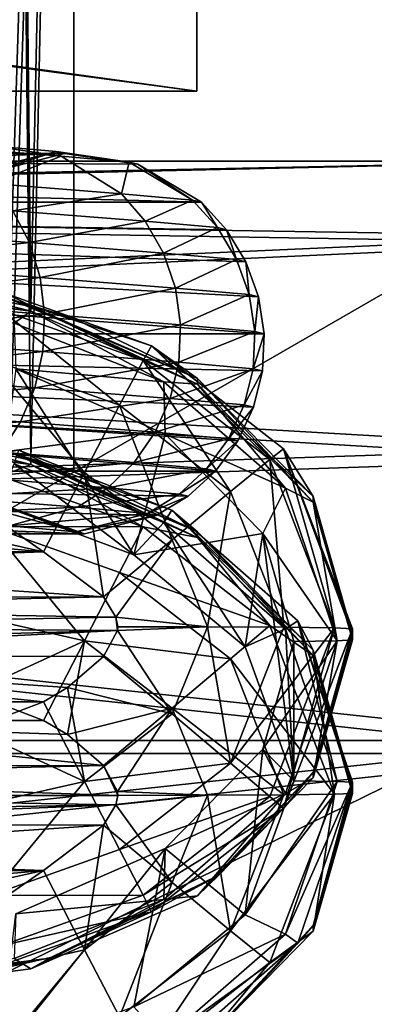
# Model space of a CAD drawing. Header units: metres. Extents: x -1004 to 0, y -808 to 0.
# Tile 30 of 124: x -755 to -742, y -156 to -123. Entities that reach past the tile are written whole.
import ezdxf

# ---------------------------------------------------------------- set-up
doc = ezdxf.new("R2010")
doc.units = ezdxf.units.M

msp = doc.modelspace()

# ---------------------------------------------------------------- linework, layer by layer
at = {"layer": 'top0123413'}
for points in [[(-787.024658, -763.271118, 90), (-994.037292, -10, 90), (-533.424561, -638.481384, 90)], [(-994.037292, -10, 90), (-526.238708, -632.856445, 90), (-533.424561, -638.481384, 90)], [(-10, -10, 90), (-502.018646, -625.846375, 90), (-994.037292, -10, 90)], [(-502.018646, -625.846375, 90), (-510.034576, -626.560547, 90), (-994.037292, -10, 90)], [(-994.037292, -10, 90), (-510.034576, -626.560547, 90), (-518.256042, -628.853394, 90)], [(-518.256042, -628.853394, 90), (-526.238708, -632.856445, 90), (-994.037292, -10, 90)], [(-742.780518, -72.276802, 118.761467), (-792.152649, -69.16246, 118.815826), (-933.835571, -166.467499, 117.117363)], [(-693.123474, -74.838211, 118.716751), (-742.780518, -72.276802, 118.761467), (-936.402649, -207.471207, 116.401634)], [(-936.402649, -207.471207, 116.401634), (-742.780518, -72.276802, 118.761467), (-933.835571, -166.467499, 117.117363)], [(-938.29071, -245.358398, 115.740311), (-646.118347, -76.727219, 118.683784), (-693.123474, -74.838211, 118.716751)], [(-938.29071, -245.358398, 115.740311), (-693.123474, -74.838211, 118.716751), (-936.402649, -207.471207, 116.401634)], [(-597.805054, -78.120209, 118.65947), (-646.118347, -76.727219, 118.683784), (-938.29071, -245.358398, 115.740311)], [(-939.738831, -283.879303, 115.067932), (-940.71405, -322.342346, 114.396553), (-597.805054, -78.120209, 118.65947)], [(-940.71405, -322.342346, 114.396553), (-513.875122, -606.131226, 109.443001), (-597.805054, -78.120209, 118.65947)], [(-939.738831, -283.879303, 115.067932), (-597.805054, -78.120209, 118.65947), (-938.29071, -245.358398, 115.740311)]]:
    msp.add_3dface(points, dxfattribs=at)
at = {"layer": 'top0123414'}
for points in [[(-502.018646, -55.05748, 2077.158447), (-932.125671, -108.299606, 2112.649414), (-918.452148, -133.331024, 2129.335449)], [(-918.452148, -133.331024, 2129.335449), (-901.793396, -155.042709, 2143.80835), (-502.018646, -55.05748, 2077.158447)], [(-901.793396, -155.042709, 2143.80835), (-820.791748, -194.333847, 2169.999756), (-502.018646, -55.05748, 2077.158447)], [(-502.018646, -55.05748, 2077.158447), (-820.791748, -194.333847, 2169.999756), (-502.018646, -194.333847, 2169.999756)], [(-914.9198, -137.676178, 2128.745361), (-928.7276, -113.098167, 2112.361572), (-502.018646, -57.672649, 2075.415039)], [(-502.018646, -57.672649, 2075.415039), (-898.363892, -158.604187, 2142.695801), (-914.9198, -137.676178, 2128.745361)], [(-820.791748, -195.279739, 2167.143799), (-898.363892, -158.604187, 2142.695801), (-502.018646, -57.672649, 2075.415039)], [(-502.018646, -195.279739, 2167.143799), (-820.791748, -195.279739, 2167.143799), (-502.018646, -57.672649, 2075.415039)]]:
    msp.add_3dface(points, dxfattribs=at)
at = {"layer": 'top0123415'}
for points in [[(-810.945251, -127.391197, 1483.102051), (-753.041565, -127.391197, 655.040771), (-815.424622, -129.533417, 1482.788818)], [(-753.041565, -127.391197, 655.040771), (-755.493774, -128.015701, 654.869263), (-815.424622, -129.533417, 1482.788818)], [(-806.266846, -129.051712, 1483.429199), (-748.363159, -129.051712, 655.36792), (-810.945251, -127.391197, 1483.102051)], [(-748.363159, -129.051712, 655.36792), (-750.537598, -127.754997, 655.21582), (-810.945251, -127.391197, 1483.102051)], [(-810.945251, -127.391197, 1483.102051), (-750.537598, -127.754997, 655.21582), (-753.041565, -127.391197, 655.040771)], [(-753.157043, -127.479332, 634.554749), (-757.422729, -127.144714, 625.004944), (-755.536865, -127.128593, 635.358459)], [(-755.5401, -128.415558, 623.876404), (-757.422729, -127.144714, 625.004944), (-753.157043, -127.479332, 634.554749)], [(-753.322083, -127.324905, 645.076172), (-755.536865, -127.128593, 635.358459), (-755.761047, -127.952553, 645.376953)], [(-753.322083, -127.324905, 645.076172), (-755.761047, -127.952553, 645.376953), (-755.493774, -128.015701, 654.869263)], [(-753.157043, -127.479332, 634.554749), (-755.536865, -127.128593, 635.358459), (-753.322083, -127.324905, 645.076172)], [(-753.041565, -127.391197, 655.040771), (-753.322083, -127.324905, 645.076172), (-755.493774, -128.015701, 654.869263)], [(-750.832092, -127.68541, 644.755676), (-753.322083, -127.324905, 645.076172), (-753.041565, -127.391197, 655.040771)], [(-750.832092, -127.68541, 644.755676), (-753.157043, -127.479332, 634.554749), (-753.322083, -127.324905, 645.076172)], [(-750.537598, -127.754997, 655.21582), (-750.832092, -127.68541, 644.755676), (-753.041565, -127.391197, 655.040771)], [(-751.093628, -128.764359, 633.831055), (-755.5401, -128.415558, 623.876404), (-753.157043, -127.479332, 634.554749)], [(-751.093628, -128.764359, 633.831055), (-753.157043, -127.479332, 634.554749), (-750.832092, -127.68541, 644.755676)], [(-748.670166, -128.979172, 644.464355), (-751.093628, -128.764359, 633.831055), (-750.832092, -127.68541, 644.755676)], [(-748.670166, -128.979172, 644.464355), (-750.832092, -127.68541, 644.755676), (-750.537598, -127.754997, 655.21582)], [(-748.363159, -129.051712, 655.36792), (-748.670166, -128.979172, 644.464355), (-750.537598, -127.754997, 655.21582)], [(-754.802124, -129.34639, 623.415283), (-755.5401, -128.415558, 623.876404), (-751.093628, -128.764359, 633.831055)], [(-804.130249, -133.541153, 1483.578613), (-746.226563, -133.541153, 655.517334), (-806.266846, -129.051712, 1483.429199)], [(-746.226563, -133.541153, 655.517334), (-746.417114, -132.282272, 655.503967), (-806.266846, -129.051712, 1483.429199)], [(-806.266846, -129.051712, 1483.429199), (-746.417114, -132.282272, 655.503967), (-746.849304, -131.083893, 655.473755)], [(-746.849304, -131.083893, 655.473755), (-747.506409, -129.993057, 655.427795), (-806.266846, -129.051712, 1483.429199)], [(-747.506409, -129.993057, 655.427795), (-748.363159, -129.051712, 655.36792), (-806.266846, -129.051712, 1483.429199)], [(-750.282043, -129.700958, 633.534546), (-754.802124, -129.34639, 623.415283), (-751.093628, -128.764359, 633.831055)], [(-750.282043, -129.700958, 633.534546), (-751.093628, -128.764359, 633.831055), (-748.670166, -128.979172, 644.464355)], [(-747.81842, -129.919327, 644.343872), (-750.282043, -129.700958, 633.534546), (-748.670166, -128.979172, 644.464355)], [(-747.81842, -129.919327, 644.343872), (-748.670166, -128.979172, 644.464355), (-748.363159, -129.051712, 655.36792)], [(-747.506409, -129.993057, 655.427795), (-747.81842, -129.919327, 644.343872), (-748.363159, -129.051712, 655.36792)], [(-754.239319, -130.428864, 623.047424), (-760.725281, -129.945511, 613.890198), (-754.802124, -129.34639, 623.415283)], [(-754.239319, -130.428864, 623.047424), (-754.802124, -129.34639, 623.415283), (-750.282043, -129.700958, 633.534546)], [(-749.660828, -130.788025, 633.297546), (-754.239319, -130.428864, 623.047424), (-750.282043, -129.700958, 633.534546)], [(-749.660828, -130.788025, 633.297546), (-750.282043, -129.700958, 633.534546), (-747.81842, -129.919327, 644.343872)], [(-760.41748, -131.133682, 613.547668), (-760.725281, -129.945511, 613.890198), (-754.239319, -130.428864, 623.047424)], [(-747.165405, -131.009201, 644.246521), (-749.660828, -130.788025, 633.297546), (-747.81842, -129.919327, 644.343872)], [(-747.165405, -131.009201, 644.246521), (-747.81842, -129.919327, 644.343872), (-747.506409, -129.993057, 655.427795)], [(-746.849304, -131.083893, 655.473755), (-747.165405, -131.009201, 644.246521), (-747.506409, -129.993057, 655.427795)], [(-753.873352, -131.621368, 622.786987), (-760.41748, -131.133682, 613.547668), (-754.239319, -130.428864, 623.047424)], [(-753.873352, -131.621368, 622.786987), (-754.239319, -130.428864, 623.047424), (-749.660828, -130.788025, 633.297546)], [(-749.253845, -131.983749, 633.128967), (-753.873352, -131.621368, 622.786987), (-749.660828, -130.788025, 633.297546)], [(-749.253845, -131.983749, 633.128967), (-749.660828, -130.788025, 633.297546), (-747.165405, -131.009201, 644.246521)], [(-746.736023, -132.206924, 644.176086), (-749.253845, -131.983749, 633.128967), (-747.165405, -131.009201, 644.246521)], [(-746.736023, -132.206924, 644.176086), (-747.165405, -131.009201, 644.246521), (-746.849304, -131.083893, 655.473755)], [(-746.417114, -132.282272, 655.503967), (-746.736023, -132.206924, 644.176086), (-746.849304, -131.083893, 655.473755)], [(-760.293762, -132.387085, 613.360718), (-760.41748, -131.133682, 613.547668), (-753.873352, -131.621368, 622.786987)], [(-753.718384, -132.87709, 622.644104), (-760.293762, -132.387085, 613.360718), (-753.873352, -131.621368, 622.786987)], [(-753.718384, -132.87709, 622.644104), (-753.873352, -131.621368, 622.786987), (-749.253845, -131.983749, 633.128967)], [(-749.076782, -133.241211, 633.035461), (-753.718384, -132.87709, 622.644104), (-749.253845, -131.983749, 633.128967)], [(-749.076782, -133.241211, 633.035461), (-749.253845, -131.983749, 633.128967), (-746.736023, -132.206924, 644.176086)], [(-760.358521, -133.658478, 613.33606), (-760.293762, -132.387085, 613.360718), (-753.718384, -132.87709, 622.644104)], [(-746.546997, -133.465439, 644.135376), (-749.076782, -133.241211, 633.035461), (-746.736023, -132.206924, 644.176086)], [(-746.546997, -133.465439, 644.135376), (-746.736023, -132.206924, 644.176086), (-746.417114, -132.282272, 655.503967)], [(-746.226563, -133.541153, 655.517334), (-746.546997, -133.465439, 644.135376), (-746.417114, -132.282272, 655.503967)], [(-753.779968, -134.148743, 622.624023), (-760.358521, -133.658478, 613.33606), (-753.718384, -132.87709, 622.644104)], [(-753.779968, -134.148743, 622.624023), (-753.718384, -132.87709, 622.644104), (-749.076782, -133.241211, 633.035461)], [(-749.136108, -134.513016, 633.020447), (-753.779968, -134.148743, 622.624023), (-749.076782, -133.241211, 633.035461)], [(-749.136108, -134.513016, 633.020447), (-749.076782, -133.241211, 633.035461), (-746.546997, -133.465439, 644.135376)], [(-805.785645, -138.230362, 1483.462891), (-747.881958, -138.230362, 655.40155), (-804.130249, -133.541153, 1483.578613)], [(-747.881958, -138.230362, 655.40155), (-747.128357, -137.204178, 655.454224), (-804.130249, -133.541153, 1483.578613)], [(-804.130249, -133.541153, 1483.578613), (-747.128357, -137.204178, 655.454224), (-746.588928, -136.050308, 655.491943)], [(-746.588928, -136.050308, 655.491943), (-746.284424, -134.813126, 655.513245), (-804.130249, -133.541153, 1483.578613)], [(-746.284424, -134.813126, 655.513245), (-746.226563, -133.541153, 655.517334), (-804.130249, -133.541153, 1483.578613)], [(-760.609619, -134.900055, 613.474854), (-760.358521, -133.658478, 613.33606), (-753.779968, -134.148743, 622.624023)], [(-746.605042, -134.737366, 644.125732), (-749.136108, -134.513016, 633.020447), (-746.546997, -133.465439, 644.135376)], [(-746.546997, -133.465439, 644.135376), (-746.226563, -133.541153, 655.517334), (-746.605042, -134.737366, 644.125732)], [(-746.226563, -133.541153, 655.517334), (-746.284424, -134.813126, 655.513245), (-746.605042, -134.737366, 644.125732)], [(-754.055969, -135.388443, 622.727539), (-760.609619, -134.900055, 613.474854), (-753.779968, -134.148743, 622.624023)], [(-754.055969, -135.388443, 622.727539), (-753.779968, -134.148743, 622.624023), (-749.136108, -134.513016, 633.020447)], [(-749.429749, -135.751358, 633.084534), (-754.055969, -135.388443, 622.727539), (-749.136108, -134.513016, 633.020447)], [(-749.429749, -135.751358, 633.084534), (-749.136108, -134.513016, 633.020447), (-746.605042, -134.737366, 644.125732)], [(-746.908325, -135.974838, 644.147705), (-749.429749, -135.751358, 633.084534), (-746.605042, -134.737366, 644.125732)], [(-746.605042, -134.737366, 644.125732), (-746.284424, -134.813126, 655.513245), (-746.908325, -135.974838, 644.147705)], [(-761.037292, -136.06308, 613.771912), (-760.609619, -134.900055, 613.474854), (-754.055969, -135.388443, 622.727539)], [(-746.284424, -134.813126, 655.513245), (-746.588928, -136.050308, 655.491943), (-746.908325, -135.974838, 644.147705)], [(-754.53595, -136.547592, 622.950867), (-761.037292, -136.06308, 613.771912), (-754.055969, -135.388443, 622.727539)], [(-754.53595, -136.547592, 622.950867), (-754.055969, -135.388443, 622.727539), (-749.429749, -135.751358, 633.084534)], [(-749.946533, -136.907593, 633.225342), (-754.53595, -136.547592, 622.950867), (-749.429749, -135.751358, 633.084534)], [(-749.946533, -136.907593, 633.225342), (-749.429749, -135.751358, 633.084534), (-746.908325, -135.974838, 644.147705)], [(-761.625244, -137.102875, 614.215698), (-761.037292, -136.06308, 613.771912), (-754.53595, -136.547592, 622.950867)], [(-747.44519, -137.129303, 644.200317), (-749.946533, -136.907593, 633.225342), (-746.908325, -135.974838, 644.147705)], [(-746.908325, -135.974838, 644.147705), (-746.588928, -136.050308, 655.491943), (-747.44519, -137.129303, 644.200317)], [(-746.588928, -136.050308, 655.491943), (-747.128357, -137.204178, 655.454224), (-747.44519, -137.129303, 644.200317)], [(-755.201294, -137.581604, 623.285339), (-761.625244, -137.102875, 614.215698), (-754.53595, -136.547592, 622.950867)], [(-755.201294, -137.581604, 623.285339), (-754.53595, -136.547592, 622.950867), (-749.946533, -136.907593, 633.225342)], [(-750.666626, -137.937317, 633.437439), (-755.201294, -137.581604, 623.285339), (-749.946533, -136.907593, 633.225342)], [(-750.666626, -137.937317, 633.437439), (-749.946533, -136.907593, 633.225342), (-747.44519, -137.129303, 644.200317)], [(-748.195068, -138.156387, 644.281677), (-750.666626, -137.937317, 633.437439), (-747.44519, -137.129303, 644.200317)], [(-747.44519, -137.129303, 644.200317), (-747.128357, -137.204178, 655.454224), (-748.195068, -138.156387, 644.281677)], [(-747.128357, -137.204178, 655.454224), (-747.881958, -138.230362, 655.40155), (-748.195068, -138.156387, 644.281677)], [(-756.026611, -138.450745, 623.71814), (-755.201294, -137.581604, 623.285339), (-750.666626, -137.937317, 633.437439)], [(-751.562256, -138.800949, 633.712646), (-756.026611, -138.450745, 623.71814), (-750.666626, -137.937317, 633.437439)], [(-751.562256, -138.800949, 633.712646), (-750.666626, -137.937317, 633.437439), (-748.195068, -138.156387, 644.281677)], [(-805.785645, -138.230362, 1483.462891), (-810.264709, -140.373291, 1483.149658), (-752.361023, -140.373291, 655.088318)], [(-749.908875, -139.748398, 655.259827), (-748.820862, -139.089447, 655.335876), (-805.785645, -138.230362, 1483.462891)], [(-748.820862, -139.089447, 655.335876), (-747.881958, -138.230362, 655.40155), (-805.785645, -138.230362, 1483.462891)], [(-749.908875, -139.748398, 655.259827), (-805.785645, -138.230362, 1483.462891), (-752.361023, -140.373291, 655.088318)], [(-757.302368, -138.651413, 645.429626), (-759.376465, -138.467575, 636.329285), (-752.650146, -140.304962, 644.81781)], [(-759.376465, -138.467575, 636.329285), (-754.932922, -140.102615, 634.801758), (-752.650146, -140.304962, 644.81781)], [(-756.980042, -139.121628, 624.232605), (-756.026611, -138.450745, 623.71814), (-751.562256, -138.800949, 633.712646)], [(-749.129089, -139.016617, 644.388611), (-751.562256, -138.800949, 633.712646), (-748.195068, -138.156387, 644.281677)], [(-748.195068, -138.156387, 644.281677), (-747.881958, -138.230362, 655.40155), (-749.129089, -139.016617, 644.388611)], [(-747.881958, -138.230362, 655.40155), (-748.820862, -139.089447, 655.335876), (-749.129089, -139.016617, 644.388611)], [(-752.361023, -140.373291, 655.088318), (-812.768677, -140.009872, 1482.974609), (-757.039673, -138.713501, 654.761169)], [(-752.650146, -140.304962, 644.81781), (-752.361023, -140.373291, 655.088318), (-757.302368, -138.651413, 645.429626)], [(-752.361023, -140.373291, 655.088318), (-757.039673, -138.713501, 654.761169), (-757.302368, -138.651413, 645.429626)], [(-752.59906, -139.465286, 634.040466), (-756.980042, -139.121628, 624.232605), (-751.562256, -138.800949, 633.712646)], [(-752.59906, -139.465286, 634.040466), (-751.562256, -138.800949, 633.712646), (-749.129089, -139.016617, 644.388611)], [(-759.121338, -139.774063, 625.42511), (-756.980042, -139.121628, 624.232605), (-752.59906, -139.465286, 634.040466)], [(-750.211304, -139.676941, 644.517029), (-752.59906, -139.465286, 634.040466), (-749.129089, -139.016617, 644.388611)], [(-749.129089, -139.016617, 644.388611), (-748.820862, -139.089447, 655.335876), (-750.211304, -139.676941, 644.517029)], [(-748.820862, -139.089447, 655.335876), (-749.908875, -139.748398, 655.259827), (-750.211304, -139.676941, 644.517029)], [(-754.932922, -140.102615, 634.801758), (-759.121338, -139.774063, 625.42511), (-752.59906, -139.465286, 634.040466)], [(-754.932922, -140.102615, 634.801758), (-752.59906, -139.465286, 634.040466), (-750.211304, -139.676941, 644.517029)], [(-752.650146, -140.304962, 644.81781), (-754.932922, -140.102615, 634.801758), (-750.211304, -139.676941, 644.517029)], [(-750.211304, -139.676941, 644.517029), (-749.908875, -139.748398, 655.259827), (-752.650146, -140.304962, 644.81781)], [(-749.908875, -139.748398, 655.259827), (-752.361023, -140.373291, 655.088318), (-752.650146, -140.304962, 644.81781)], [(-752.361023, -140.373291, 655.088318), (-810.264709, -140.373291, 1483.149658), (-812.768677, -140.009872, 1482.974609)]]:
    msp.add_3dface(points, dxfattribs=at)
at = {"layer": 'top0123416'}
for points in [[(-754.18457, -132.613617, 1328.941162), (-754.912537, -63.855412, 1330.386597), (-756.824951, -132.102066, 1331.17749)], [(-754.911255, -132.349716, 1319.183105), (-754.912537, -63.762852, 1319.780396), (-752.71582, -63.809132, 1325.083496)], [(-752.71582, -63.809132, 1325.083496), (-754.912537, -63.855412, 1330.386597), (-754.18457, -132.613617, 1328.941162)], [(-752.71582, -133.018692, 1324.479492), (-754.911255, -132.349716, 1319.183105), (-752.71582, -63.809132, 1325.083496)], [(-752.71582, -133.018692, 1324.479492), (-752.71582, -63.809132, 1325.083496), (-754.18457, -132.613617, 1328.941162)], [(-754.18457, -137.849548, 1928.918335), (-754.912537, -69.091331, 1930.36377), (-756.824951, -137.337982, 1931.154541)], [(-754.911255, -137.585632, 1919.160278), (-754.912537, -68.998772, 1919.757568), (-752.71582, -69.045052, 1925.060669)], [(-752.71582, -69.045052, 1925.060669), (-754.912537, -69.091331, 1930.36377), (-754.18457, -137.849548, 1928.918335)], [(-752.71582, -138.254608, 1924.456665), (-754.911255, -137.585632, 1919.160278), (-752.71582, -69.045052, 1925.060669)], [(-752.71582, -138.254608, 1924.456665), (-752.71582, -69.045052, 1925.060669), (-754.18457, -137.849548, 1928.918335)], [(-754.184021, -132.76683, 1346.482544), (-756.824951, -132.102066, 1331.17749), (-760.21582, -131.871994, 1331.989868)], [(-760.21582, -131.871994, 1331.989868), (-760.21582, -131.99852, 1346.489258), (-754.184021, -132.76683, 1346.482544)], [(-754.184021, -132.76683, 1346.482544), (-760.21582, -131.99852, 1346.489258), (-754.758606, -133.179123, 1349.307617)], [(-754.18457, -132.613617, 1328.941162), (-756.824951, -132.102066, 1331.17749), (-754.184021, -132.76683, 1346.482544)], [(-750.357056, -134.460754, 1299.411499), (-755.206726, -132.732224, 1299.426636), (-755.046265, -132.173615, 1302.486084)], [(-750.075806, -133.95076, 1302.470581), (-750.357056, -134.460754, 1299.411499), (-755.046265, -132.173615, 1302.486084)], [(-750.075806, -133.95076, 1302.470581), (-755.046265, -132.173615, 1302.486084), (-754.911255, -132.349716, 1319.183105)], [(-748.500305, -135.070953, 1324.46167), (-750.075806, -133.95076, 1302.470581), (-754.911255, -132.349716, 1319.183105)], [(-754.911255, -132.349716, 1319.183105), (-752.71582, -133.018692, 1324.479492), (-748.500305, -135.070953, 1324.46167)], [(-751.157471, -135.979736, 1296.795776), (-755.580688, -134.405792, 1296.809448), (-755.206726, -132.732224, 1299.426636)], [(-750.357056, -134.460754, 1299.411499), (-751.157471, -135.979736, 1296.795776), (-755.206726, -132.732224, 1299.426636)], [(-754.184021, -132.76683, 1346.482544), (-754.758606, -133.179123, 1349.307617), (-749.645874, -135.184052, 1349.290161)], [(-752.71582, -133.018692, 1324.479492), (-754.18457, -132.613617, 1328.941162), (-748.500305, -135.070953, 1324.46167)], [(-754.18457, -132.613617, 1328.941162), (-748.499817, -135.263229, 1346.460815), (-748.500305, -135.070953, 1324.46167)], [(-748.499817, -135.263229, 1346.460815), (-754.18457, -132.613617, 1328.941162), (-754.184021, -132.76683, 1346.482544)], [(-748.499817, -135.263229, 1346.460815), (-754.184021, -132.76683, 1346.482544), (-749.645874, -135.184052, 1349.290161)], [(-749.645874, -135.184052, 1349.290161), (-754.758606, -133.179123, 1349.307617), (-754.696289, -134.746262, 1351.756958)], [(-746.0354, -137.835419, 1299.38208), (-750.357056, -134.460754, 1299.411499), (-750.075806, -133.95076, 1302.470581)], [(-745.568787, -137.475433, 1302.439819), (-746.0354, -137.835419, 1299.38208), (-750.075806, -133.95076, 1302.470581)], [(-745.568787, -137.475433, 1302.439819), (-750.075806, -133.95076, 1302.470581), (-744.549377, -139.104279, 1324.426392)], [(-750.075806, -133.95076, 1302.470581), (-748.500305, -135.070953, 1324.46167), (-744.549377, -139.104279, 1324.426392)], [(-752.356628, -138.274261, 1295.038574), (-760.21582, -136.495377, 1295.054077), (-755.580688, -134.405792, 1296.809448)], [(-751.157471, -135.979736, 1296.795776), (-752.356628, -138.274261, 1295.038574), (-755.580688, -134.405792, 1296.809448)], [(-754.696289, -134.746262, 1351.756958), (-755.299805, -139.356461, 1897.154541), (-750.671204, -141.089813, 1897.139404)], [(-750.671204, -141.089813, 1897.139404), (-749.608643, -136.973862, 1351.737549), (-754.696289, -134.746262, 1351.756958)], [(-749.645874, -135.184052, 1349.290161), (-754.696289, -134.746262, 1351.756958), (-749.608643, -136.973862, 1351.737549)], [(-747.36969, -138.925171, 1296.77002), (-751.157471, -135.979736, 1296.795776), (-750.357056, -134.460754, 1299.411499)], [(-746.0354, -137.835419, 1299.38208), (-747.36969, -138.925171, 1296.77002), (-750.357056, -134.460754, 1299.411499)], [(-744.549377, -139.104279, 1324.426392), (-748.500305, -135.070953, 1324.46167), (-744.549377, -139.296112, 1346.425537)], [(-748.500305, -135.070953, 1324.46167), (-748.499817, -135.263229, 1346.460815), (-744.549377, -139.296112, 1346.425537)], [(-748.499817, -135.263229, 1346.460815), (-749.645874, -135.184052, 1349.290161), (-745.502319, -138.810623, 1349.258423)], [(-745.502319, -138.810623, 1349.258423), (-749.645874, -135.184052, 1349.290161), (-749.608643, -136.973862, 1351.737549)], [(-744.549377, -139.296112, 1346.425537), (-748.499817, -135.263229, 1346.460815), (-745.502319, -138.810623, 1349.258423)], [(-749.368591, -140.57666, 1295.018555), (-752.356628, -138.274261, 1295.038574), (-751.157471, -135.979736, 1296.795776)], [(-747.36969, -138.925171, 1296.77002), (-749.368591, -140.57666, 1295.018555), (-751.157471, -135.979736, 1296.795776)], [(-753.757141, -140.983414, 1294.408936), (-760.21582, -136.495377, 1295.054077), (-752.356628, -138.274261, 1295.038574)], [(-753.757141, -140.983414, 1294.408936), (-760.21582, -139.544434, 1294.421387), (-760.21582, -136.495377, 1295.054077)], [(-754.184021, -138.002747, 1946.459717), (-756.824951, -137.337982, 1931.154541), (-760.21582, -137.10791, 1931.966919)], [(-760.21582, -137.10791, 1931.966919), (-760.21582, -137.234451, 1946.466431), (-754.184021, -138.002747, 1946.459717)], [(-746.270203, -140.361496, 1351.708008), (-749.608643, -136.973862, 1351.737549), (-750.671204, -141.089813, 1897.139404)], [(-745.502319, -138.810623, 1349.258423), (-749.608643, -136.973862, 1351.737549), (-746.270203, -140.361496, 1351.708008)], [(-754.184021, -138.002747, 1946.459717), (-760.21582, -137.234451, 1946.466431), (-755.206726, -138.405411, 1949.510742)], [(-754.18457, -137.849548, 1928.918335), (-756.824951, -137.337982, 1931.154541), (-754.184021, -138.002747, 1946.459717)], [(-743.822021, -143.587448, 1299.331665), (-746.0354, -137.835419, 1299.38208), (-745.568787, -137.475433, 1302.439819)], [(-743.21582, -143.614105, 1302.38623), (-743.822021, -143.587448, 1299.331665), (-745.568787, -137.475433, 1302.439819)], [(-743.21582, -143.614105, 1302.38623), (-745.568787, -137.475433, 1302.439819), (-743.21582, -143.806091, 1324.385376)], [(-745.568787, -137.475433, 1302.439819), (-744.549377, -139.104279, 1324.426392), (-743.21582, -143.806091, 1324.385376)], [(-749.381287, -139.567566, 1902.444336), (-754.600464, -137.513199, 1902.46228), (-754.911255, -137.585632, 1919.160278)], [(-748.500305, -140.30687, 1924.438721), (-749.381287, -139.567566, 1902.444336), (-754.911255, -137.585632, 1919.160278)], [(-754.911255, -137.585632, 1919.160278), (-752.71582, -138.254608, 1924.456665), (-748.500305, -140.30687, 1924.438721)], [(-749.645874, -139.986633, 1899.612061), (-754.758606, -137.98172, 1899.629639), (-754.600464, -137.513199, 1902.46228)], [(-749.381287, -139.567566, 1902.444336), (-749.645874, -139.986633, 1899.612061), (-754.600464, -137.513199, 1902.46228)], [(-750.671204, -141.089813, 1897.139404), (-755.299805, -139.356461, 1897.154541), (-754.758606, -137.98172, 1899.629639)], [(-754.184021, -138.002747, 1946.459717), (-755.206726, -138.405411, 1949.510742), (-750.357056, -140.133942, 1949.495728)], [(-749.645874, -139.986633, 1899.612061), (-750.671204, -141.089813, 1897.139404), (-754.758606, -137.98172, 1899.629639)], [(-752.71582, -138.254608, 1924.456665), (-754.18457, -137.849548, 1928.918335), (-748.500305, -140.30687, 1924.438721)], [(-754.18457, -137.849548, 1928.918335), (-748.499817, -140.499161, 1946.437988), (-748.500305, -140.30687, 1924.438721)], [(-748.499817, -140.499161, 1946.437988), (-754.18457, -137.849548, 1928.918335), (-754.184021, -138.002747, 1946.459717)], [(-748.499817, -140.499161, 1946.437988), (-754.184021, -138.002747, 1946.459717), (-750.357056, -140.133942, 1949.495728)], [(-745.55896, -143.564743, 1296.729614), (-747.36969, -138.925171, 1296.77002), (-746.0354, -137.835419, 1299.38208)], [(-743.822021, -143.587448, 1299.331665), (-745.55896, -143.564743, 1296.729614), (-746.0354, -137.835419, 1299.38208)], [(-750.357056, -140.133942, 1949.495728), (-755.206726, -138.405411, 1949.510742), (-755.580688, -140.124405, 1952.098267)], [(-751.714233, -142.527359, 1294.395386), (-753.757141, -140.983414, 1294.408936), (-752.356628, -138.274261, 1295.038574)], [(-751.714233, -142.527359, 1294.395386), (-752.356628, -138.274261, 1295.038574), (-749.368591, -140.57666, 1295.018555)], [(-743.732544, -144.022751, 1349.213013), (-745.502319, -138.810623, 1349.258423), (-746.270203, -140.361496, 1351.708008)], [(-744.549377, -139.296112, 1346.425537), (-745.502319, -138.810623, 1349.258423), (-743.732544, -144.022751, 1349.213013)], [(-748.161133, -143.549576, 1294.992676), (-749.368591, -140.57666, 1295.018555), (-747.36969, -138.925171, 1296.77002)], [(-745.55896, -143.564743, 1296.729614), (-748.161133, -143.549576, 1294.992676), (-747.36969, -138.925171, 1296.77002)], [(-743.21582, -143.806091, 1324.385376), (-744.549377, -139.104279, 1324.426392), (-743.21582, -143.998062, 1346.384521)], [(-744.549377, -139.104279, 1324.426392), (-744.549377, -139.296112, 1346.425537), (-743.21582, -143.998062, 1346.384521)], [(-743.21582, -143.998062, 1346.384521), (-744.549377, -139.296112, 1346.425537), (-743.732544, -144.022751, 1349.213013)], [(-764.206116, -140.047913, 1294.416992), (-760.21582, -139.544434, 1294.421387), (-753.757141, -140.983414, 1294.408936)], [(-745.502319, -143.61322, 1899.580444), (-749.645874, -139.986633, 1899.612061), (-749.381287, -139.567566, 1902.444336)], [(-745.073486, -143.34938, 1902.411377), (-745.502319, -143.61322, 1899.580444), (-749.381287, -139.567566, 1902.444336)], [(-745.073486, -143.34938, 1902.411377), (-749.381287, -139.567566, 1902.444336), (-744.549377, -144.340195, 1924.403564)], [(-749.381287, -139.567566, 1902.444336), (-748.500305, -140.30687, 1924.438721), (-744.549377, -144.340195, 1924.403564)], [(-753.757141, -140.983414, 1294.408936), (-766.674561, -140.983414, 1294.408936), (-764.206116, -140.047913, 1294.416992)], [(-752.356628, -144.023209, 1953.801392), (-755.580688, -140.124405, 1952.098267), (-760.21582, -142.244308, 1953.816895)], [(-751.157471, -141.698364, 1952.084595), (-755.580688, -140.124405, 1952.098267), (-752.356628, -144.023209, 1953.801392)], [(-750.357056, -140.133942, 1949.495728), (-755.580688, -140.124405, 1952.098267), (-751.157471, -141.698364, 1952.084595)], [(-746.0354, -143.508621, 1949.466309), (-750.357056, -140.133942, 1949.495728), (-751.157471, -141.698364, 1952.084595)], [(-746.87793, -144.228683, 1897.112061), (-750.671204, -141.089813, 1897.139404), (-749.645874, -139.986633, 1899.612061)], [(-748.499817, -140.499161, 1946.437988), (-750.357056, -140.133942, 1949.495728), (-746.0354, -143.508621, 1949.466309)], [(-745.502319, -143.61322, 1899.580444), (-746.87793, -144.228683, 1897.112061), (-749.645874, -139.986633, 1899.612061)], [(-746.87793, -144.228683, 1897.112061), (-746.270203, -140.361496, 1351.708008), (-750.671204, -141.089813, 1897.139404)], [(-744.549377, -144.340195, 1924.403564), (-748.500305, -140.30687, 1924.438721), (-744.549377, -144.532028, 1946.40271)], [(-748.500305, -140.30687, 1924.438721), (-748.499817, -140.499161, 1946.437988), (-744.549377, -144.532028, 1946.40271)], [(-744.549377, -144.532028, 1946.40271), (-748.499817, -140.499161, 1946.437988), (-746.0354, -143.508621, 1949.466309)], [(-746.270203, -140.361496, 1351.708008), (-746.87793, -144.228683, 1897.112061), (-745.21582, -148.803848, 1897.072021)], [(-745.21582, -144.04425, 1351.675903), (-746.270203, -140.361496, 1351.708008), (-745.21582, -148.803848, 1897.072021)], [(-746.270203, -140.361496, 1351.708008), (-745.21582, -144.04425, 1351.675903), (-743.732544, -144.022751, 1349.213013)], [(-751.282776, -143.222778, 1294.389282), (-751.714233, -142.527359, 1294.395386), (-749.368591, -140.57666, 1295.018555)], [(-751.282776, -143.222778, 1294.389282), (-749.368591, -140.57666, 1295.018555), (-748.161133, -143.549576, 1294.992676)], [(-751.714233, -142.527359, 1294.395386), (-767.494202, -141.465607, 1294.404663), (-753.757141, -140.983414, 1294.408936)], [(-767.494202, -141.465607, 1294.404663), (-766.674561, -140.983414, 1294.408936), (-753.757141, -140.983414, 1294.408936)], [(-751.714233, -142.527359, 1294.395386), (-768.72937, -142.541748, 1294.395264), (-767.494202, -141.465607, 1294.404663)], [(-747.36969, -144.643799, 1952.058838), (-751.157471, -141.698364, 1952.084595), (-752.356628, -144.023209, 1953.801392)], [(-746.0354, -143.508621, 1949.466309), (-751.157471, -141.698364, 1952.084595), (-747.36969, -144.643799, 1952.058838)], [(-760.21582, -142.244308, 1953.816895), (-756.225586, -145.807419, 1954.391968), (-752.356628, -144.023209, 1953.801392)], [(-751.282776, -143.222778, 1294.389282), (-769.003723, -142.92688, 1294.391968), (-751.714233, -142.527359, 1294.395386)], [(-769.003723, -142.92688, 1294.391968), (-768.72937, -142.541748, 1294.395264), (-751.714233, -142.527359, 1294.395386)], [(-751.282776, -143.222778, 1294.389282), (-769.21582, -143.544296, 1294.386475), (-769.003723, -142.92688, 1294.391968)], [(-751.228088, -143.674316, 1294.385376), (-769.21582, -143.544296, 1294.386475), (-751.282776, -143.222778, 1294.389282)], [(-751.21582, -143.544296, 1294.386475), (-751.282776, -143.222778, 1294.389282), (-748.161133, -143.549576, 1294.992676)], [(-751.21582, -143.544296, 1294.386475), (-751.228088, -143.674316, 1294.385376), (-751.282776, -143.222778, 1294.389282)], [(-743.822021, -149.260651, 1949.41626), (-746.0354, -143.508621, 1949.466309), (-747.36969, -144.643799, 1952.058838)], [(-744.549377, -144.532028, 1946.40271), (-746.0354, -143.508621, 1949.466309), (-743.822021, -149.260651, 1949.41626)], [(-743.732544, -148.825333, 1899.534912), (-745.502319, -143.61322, 1899.580444), (-745.073486, -143.34938, 1902.411377)], [(-743.21582, -148.850021, 1902.363403), (-743.732544, -148.825333, 1899.534912), (-745.073486, -143.34938, 1902.411377)], [(-743.21582, -148.850021, 1902.363403), (-745.073486, -143.34938, 1902.411377), (-743.21582, -149.042007, 1924.362549)], [(-745.073486, -143.34938, 1902.411377), (-744.549377, -144.340195, 1924.403564), (-743.21582, -149.042007, 1924.362549)], [(-751.228088, -143.674316, 1294.385376), (-769.003723, -144.161697, 1294.381104), (-769.21582, -143.544296, 1294.386475)], [(-768.72937, -144.546829, 1294.377808), (-769.003723, -144.161697, 1294.381104), (-751.228088, -143.674316, 1294.385376)], [(-751.714233, -144.561218, 1294.377686), (-768.72937, -144.546829, 1294.377808), (-751.228088, -143.674316, 1294.385376)], [(-749.368591, -146.522507, 1294.966553), (-751.714233, -144.561218, 1294.377686), (-751.228088, -143.674316, 1294.385376)], [(-751.21582, -143.544296, 1294.386475), (-748.161133, -143.549576, 1294.992676), (-751.228088, -143.674316, 1294.385376)], [(-748.161133, -143.549576, 1294.992676), (-749.368591, -146.522507, 1294.966553), (-751.228088, -143.674316, 1294.385376)], [(-749.368591, -146.522507, 1294.966553), (-748.161133, -143.549576, 1294.992676), (-747.36969, -148.2043, 1296.689087)], [(-748.161133, -143.549576, 1294.992676), (-745.55896, -143.564743, 1296.729614), (-747.36969, -148.2043, 1296.689087)], [(-747.36969, -148.2043, 1296.689087), (-745.55896, -143.564743, 1296.729614), (-743.822021, -143.587448, 1299.331665)], [(-743.822021, -143.587448, 1299.331665), (-746.0354, -149.339478, 1299.281616), (-747.36969, -148.2043, 1296.689087)], [(-745.21582, -148.803848, 1897.072021), (-746.87793, -144.228683, 1897.112061), (-745.502319, -143.61322, 1899.580444)], [(-745.568787, -149.752762, 1302.332642), (-746.0354, -149.339478, 1299.281616), (-743.822021, -143.587448, 1299.331665)], [(-743.21582, -143.614105, 1302.38623), (-745.568787, -149.752762, 1302.332642), (-743.822021, -143.587448, 1299.331665)], [(-744.549622, -148.508041, 1324.34436), (-745.568787, -149.752762, 1302.332642), (-743.21582, -143.614105, 1302.38623)], [(-743.732544, -148.825333, 1899.534912), (-745.21582, -148.803848, 1897.072021), (-745.502319, -143.61322, 1899.580444)], [(-743.21582, -143.806091, 1324.385376), (-744.549622, -148.508041, 1324.34436), (-743.21582, -143.614105, 1302.38623)], [(-744.549377, -148.700027, 1346.343506), (-744.549622, -148.508041, 1324.34436), (-743.21582, -143.806091, 1324.385376)], [(-743.21582, -143.998062, 1346.384521), (-744.549377, -148.700027, 1346.343506), (-743.21582, -143.806091, 1324.385376)], [(-756.225586, -145.807419, 1954.391968), (-753.757141, -146.74292, 1954.383789), (-752.356628, -144.023209, 1953.801392)], [(-752.356628, -144.023209, 1953.801392), (-753.757141, -146.74292, 1954.383789), (-752.9375, -147.225128, 1954.379517)], [(-752.356628, -144.023209, 1953.801392), (-752.9375, -147.225128, 1954.379517), (-749.368591, -146.325592, 1953.781372)], [(-749.368591, -146.325592, 1953.781372), (-747.36969, -144.643799, 1952.058838), (-752.356628, -144.023209, 1953.801392)], [(-745.21582, -144.04425, 1351.675903), (-746.270142, -147.726883, 1351.643677), (-743.732544, -144.022751, 1349.213013)], [(-746.270142, -147.726883, 1351.643677), (-745.502319, -149.234879, 1349.16748), (-743.732544, -144.022751, 1349.213013)], [(-745.21582, -144.04425, 1351.675903), (-745.21582, -148.803848, 1897.072021), (-746.270142, -147.726883, 1351.643677)], [(-743.732544, -144.022751, 1349.213013), (-745.502319, -149.234879, 1349.16748), (-744.549377, -148.700027, 1346.343506)], [(-743.21582, -143.998062, 1346.384521), (-743.732544, -144.022751, 1349.213013), (-744.549377, -148.700027, 1346.343506)], [(-743.21582, -149.042007, 1924.362549), (-744.549377, -144.340195, 1924.403564), (-743.21582, -149.233994, 1946.361694)], [(-744.549377, -144.340195, 1924.403564), (-744.549377, -144.532028, 1946.40271), (-743.21582, -149.233994, 1946.361694)], [(-743.21582, -149.233994, 1946.361694), (-744.549377, -144.532028, 1946.40271), (-743.822021, -149.260651, 1949.41626)], [(-751.714233, -144.561218, 1294.377686), (-752.9375, -145.622971, 1294.368408), (-768.72937, -144.546829, 1294.377808)], [(-752.9375, -145.622971, 1294.368408), (-753.757141, -146.105164, 1294.364136), (-768.72937, -144.546829, 1294.377808)], [(-768.72937, -144.546829, 1294.377808), (-753.757141, -146.105164, 1294.364136), (-766.674561, -146.105164, 1294.364136)], [(-752.9375, -145.622971, 1294.368408), (-751.714233, -144.561218, 1294.377686), (-749.368591, -146.522507, 1294.966553)], [(-745.55896, -149.283356, 1952.018311), (-747.36969, -144.643799, 1952.058838), (-749.368591, -146.325592, 1953.781372)], [(-745.55896, -149.283356, 1952.018311), (-743.822021, -149.260651, 1949.41626), (-747.36969, -144.643799, 1952.058838)], [(-753.757141, -146.74292, 1954.383789), (-756.225586, -145.807419, 1954.391968), (-766.674561, -146.74292, 1954.383789)], [(-752.356628, -148.82489, 1294.946533), (-753.757141, -146.105164, 1294.364136), (-752.9375, -145.622971, 1294.368408)], [(-752.356628, -148.82489, 1294.946533), (-752.9375, -145.622971, 1294.368408), (-749.368591, -146.522507, 1294.966553)], [(-753.757141, -146.105164, 1294.364136), (-756.225586, -147.040665, 1294.355957), (-766.674561, -146.105164, 1294.364136)], [(-756.225586, -147.040665, 1294.355957), (-753.757141, -146.105164, 1294.364136), (-752.356628, -148.82489, 1294.946533)], [(-752.9375, -147.225128, 1954.379517), (-751.714233, -148.286865, 1954.370239), (-749.368591, -146.325592, 1953.781372)], [(-752.356628, -148.82489, 1294.946533), (-749.368591, -146.522507, 1294.966553), (-747.36969, -148.2043, 1296.689087)], [(-749.368591, -146.325592, 1953.781372), (-751.714233, -148.286865, 1954.370239), (-751.228088, -149.173767, 1954.362549)], [(-748.161133, -149.298508, 1953.755249), (-749.368591, -146.325592, 1953.781372), (-751.228088, -149.173767, 1954.362549)], [(-748.161133, -149.298508, 1953.755249), (-745.55896, -149.283356, 1952.018311), (-749.368591, -146.325592, 1953.781372)], [(-766.674561, -146.74292, 1954.383789), (-768.72937, -148.301254, 1954.370117), (-751.714233, -148.286865, 1954.370239)], [(-752.9375, -147.225128, 1954.379517), (-766.674561, -146.74292, 1954.383789), (-751.714233, -148.286865, 1954.370239)], [(-752.9375, -147.225128, 1954.379517), (-753.757141, -146.74292, 1954.383789), (-766.674561, -146.74292, 1954.383789)], [(-760.21582, -150.603775, 1294.93103), (-756.225586, -147.040665, 1294.355957), (-752.356628, -148.82489, 1294.946533)], [(-746.270142, -147.726883, 1351.643677), (-746.87793, -153.378998, 1897.032104), (-749.608643, -151.114685, 1351.614136)], [(-746.270142, -147.726883, 1351.643677), (-749.608643, -151.114685, 1351.614136), (-745.502319, -149.234879, 1349.16748)], [(-745.21582, -148.803848, 1897.072021), (-746.87793, -153.378998, 1897.032104), (-746.270142, -147.726883, 1351.643677)], [(-747.36969, -148.2043, 1296.689087), (-751.157471, -151.149734, 1296.66333), (-752.356628, -148.82489, 1294.946533)], [(-746.0354, -149.339478, 1299.281616), (-751.157471, -151.149734, 1296.66333), (-747.36969, -148.2043, 1296.689087)], [(-751.714233, -148.286865, 1954.370239), (-769.003723, -148.686401, 1954.366821), (-751.21582, -149.303802, 1954.36145)], [(-751.714233, -148.286865, 1954.370239), (-768.72937, -148.301254, 1954.370117), (-769.003723, -148.686401, 1954.366821)], [(-751.228088, -149.173767, 1954.362549), (-751.714233, -148.286865, 1954.370239), (-751.21582, -149.303802, 1954.36145)], [(-744.549377, -148.700027, 1346.343506), (-748.499817, -152.73291, 1346.30835), (-744.549622, -148.508041, 1324.34436)], [(-748.499817, -152.73291, 1346.30835), (-747.774902, -152.027237, 1324.313599), (-744.549622, -148.508041, 1324.34436)], [(-744.549622, -148.508041, 1324.34436), (-747.774902, -152.027237, 1324.313599), (-745.568787, -149.752762, 1302.332642)], [(-751.21582, -149.303802, 1954.36145), (-769.003723, -148.686401, 1954.366821), (-769.21582, -149.303802, 1954.36145)], [(-752.356628, -148.82489, 1294.946533), (-755.580688, -152.723679, 1296.649658), (-760.21582, -150.603775, 1294.93103)], [(-751.157471, -151.149734, 1296.66333), (-755.580688, -152.723679, 1296.649658), (-752.356628, -148.82489, 1294.946533)], [(-744.549377, -148.700027, 1346.343506), (-745.502319, -149.234879, 1349.16748), (-748.499817, -152.73291, 1346.30835)], [(-746.87793, -153.378998, 1897.032104), (-745.21582, -148.803848, 1897.072021), (-743.732544, -148.825333, 1899.534912)], [(-745.502319, -154.03746, 1899.489502), (-746.87793, -153.378998, 1897.032104), (-743.732544, -148.825333, 1899.534912)], [(-743.732544, -148.825333, 1899.534912), (-743.21582, -148.850021, 1902.363403), (-745.502319, -154.03746, 1899.489502)], [(-743.21582, -148.850021, 1902.363403), (-745.073486, -154.350662, 1902.31543), (-745.502319, -154.03746, 1899.489502)], [(-744.549622, -153.743973, 1924.321533), (-745.073486, -154.350662, 1902.31543), (-743.21582, -148.850021, 1902.363403)], [(-743.21582, -149.042007, 1924.362549), (-744.549622, -153.743973, 1924.321533), (-743.21582, -148.850021, 1902.363403)], [(-751.21582, -149.303802, 1954.36145), (-748.161133, -149.298508, 1953.755249), (-751.228088, -149.173767, 1954.362549)], [(-745.502319, -149.234879, 1349.16748), (-749.645874, -152.86145, 1349.135864), (-748.499817, -152.73291, 1346.30835)], [(-749.608643, -151.114685, 1351.614136), (-749.645874, -152.86145, 1349.135864), (-745.502319, -149.234879, 1349.16748)], [(-744.549377, -153.935944, 1946.320679), (-744.549622, -153.743973, 1924.321533), (-743.21582, -149.042007, 1924.362549)], [(-743.21582, -149.233994, 1946.361694), (-744.549377, -153.935944, 1946.320679), (-743.21582, -149.042007, 1924.362549)], [(-743.21582, -149.233994, 1946.361694), (-743.822021, -149.260651, 1949.41626), (-744.549377, -153.935944, 1946.320679)], [(-751.21582, -149.303802, 1954.36145), (-769.21582, -149.303802, 1954.36145), (-751.282776, -149.625305, 1954.358643)], [(-769.21582, -149.303802, 1954.36145), (-769.003723, -149.921204, 1954.355957), (-751.282776, -149.625305, 1954.358643)], [(-751.21582, -149.303802, 1954.36145), (-751.282776, -149.625305, 1954.358643), (-748.161133, -149.298508, 1953.755249)], [(-751.282776, -149.625305, 1954.358643), (-749.368591, -152.271439, 1953.72937), (-748.161133, -149.298508, 1953.755249)], [(-746.0354, -149.339478, 1299.281616), (-750.357056, -152.714142, 1299.252197), (-751.157471, -151.149734, 1296.66333)], [(-746.0354, -149.339478, 1299.281616), (-745.568787, -149.752762, 1302.332642), (-750.357056, -152.714142, 1299.252197)], [(-748.161133, -149.298508, 1953.755249), (-749.368591, -152.271439, 1953.72937), (-747.36969, -153.922913, 1951.977905)], [(-747.36969, -153.922913, 1951.977905), (-745.55896, -149.283356, 1952.018311), (-748.161133, -149.298508, 1953.755249)], [(-746.0354, -155.012665, 1949.365845), (-743.822021, -149.260651, 1949.41626), (-747.36969, -153.922913, 1951.977905)], [(-743.822021, -149.260651, 1949.41626), (-745.55896, -149.283356, 1952.018311), (-747.36969, -153.922913, 1951.977905)], [(-743.822021, -149.260651, 1949.41626), (-746.0354, -155.012665, 1949.365845), (-744.549377, -153.935944, 1946.320679)], [(-751.282776, -149.625305, 1954.358643), (-769.003723, -149.921204, 1954.355957), (-768.72937, -150.306351, 1954.352661)], [(-751.282776, -149.625305, 1954.358643), (-768.72937, -150.306351, 1954.352661), (-751.714233, -150.32074, 1954.352539)], [(-751.282776, -149.625305, 1954.358643), (-751.714233, -150.32074, 1954.352539), (-749.368591, -152.271439, 1953.72937)], [(-745.568787, -149.752762, 1302.332642), (-750.075806, -153.277435, 1302.30188), (-750.357056, -152.714142, 1299.252197)], [(-747.774902, -152.027237, 1324.313599), (-750.075806, -153.277435, 1302.30188), (-745.568787, -149.752762, 1302.332642)], [(-768.72937, -150.306351, 1954.352661), (-767.494202, -151.382477, 1954.343262), (-751.714233, -150.32074, 1954.352539)], [(-751.714233, -150.32074, 1954.352539), (-767.494202, -151.382477, 1954.343262), (-753.757141, -151.864685, 1954.338989)], [(-751.714233, -150.32074, 1954.352539), (-753.757141, -151.864685, 1954.338989), (-752.356628, -154.573822, 1953.709351)], [(-751.714233, -150.32074, 1954.352539), (-752.356628, -154.573822, 1953.709351), (-749.368591, -152.271439, 1953.72937)], [(-750.357056, -152.714142, 1299.252197), (-755.580688, -152.723679, 1296.649658), (-751.157471, -151.149734, 1296.66333)], [(-749.608643, -151.114685, 1351.614136), (-750.671204, -156.517914, 1897.004761), (-755.299805, -158.25119, 1896.989624)], [(-749.608643, -151.114685, 1351.614136), (-755.299805, -158.25119, 1896.989624), (-754.696167, -153.342239, 1351.594727)], [(-749.608643, -151.114685, 1351.614136), (-754.696167, -153.342239, 1351.594727), (-749.645874, -152.86145, 1349.135864)], [(-746.87793, -153.378998, 1897.032104), (-750.671204, -156.517914, 1897.004761), (-749.608643, -151.114685, 1351.614136)], [(-767.494202, -151.382477, 1954.343262), (-766.674561, -151.864685, 1954.338989), (-753.757141, -151.864685, 1954.338989)], [(-753.757141, -151.864685, 1954.338989), (-766.674561, -151.864685, 1954.338989), (-764.206116, -152.800186, 1954.330933)], [(-764.206116, -152.800186, 1954.330933), (-760.21582, -153.30365, 1954.326538), (-753.757141, -151.864685, 1954.338989)], [(-753.757141, -151.864685, 1954.338989), (-760.21582, -156.352722, 1953.693848), (-752.356628, -154.573822, 1953.709351)], [(-753.757141, -151.864685, 1954.338989), (-760.21582, -153.30365, 1954.326538), (-760.21582, -156.352722, 1953.693848)], [(-748.499817, -152.73291, 1346.30835), (-754.184021, -155.229309, 1346.286499), (-747.774902, -152.027237, 1324.313599)], [(-754.184021, -155.229309, 1346.286499), (-753.547546, -154.858994, 1324.28894), (-747.774902, -152.027237, 1324.313599)], [(-747.774902, -152.027237, 1324.313599), (-753.547546, -154.858994, 1324.28894), (-750.075806, -153.277435, 1302.30188)], [(-749.368591, -152.271439, 1953.72937), (-752.356628, -154.573822, 1953.709351), (-751.157471, -156.868347, 1951.952148)], [(-749.368591, -152.271439, 1953.72937), (-751.157471, -156.868347, 1951.952148), (-747.36969, -153.922913, 1951.977905)], [(-750.357056, -152.714142, 1299.252197), (-755.206726, -154.442673, 1299.237183), (-755.580688, -152.723679, 1296.649658)], [(-750.357056, -152.714142, 1299.252197), (-750.075806, -153.277435, 1302.30188), (-755.206726, -154.442673, 1299.237183)], [(-749.645874, -152.86145, 1349.135864), (-754.758606, -154.866379, 1349.118286), (-754.184021, -155.229309, 1346.286499)], [(-754.696167, -153.342239, 1351.594727), (-754.758606, -154.866379, 1349.118286), (-749.645874, -152.86145, 1349.135864)], [(-748.499817, -152.73291, 1346.30835), (-749.645874, -152.86145, 1349.135864), (-754.184021, -155.229309, 1346.286499)], [(-750.075806, -153.277435, 1302.30188), (-755.046265, -155.054581, 1302.286377), (-755.206726, -154.442673, 1299.237183)], [(-753.547546, -154.858994, 1324.28894), (-755.046265, -155.054581, 1302.286377), (-750.075806, -153.277435, 1302.30188)], [(-750.671204, -156.517914, 1897.004761), (-746.87793, -153.378998, 1897.032104), (-745.502319, -154.03746, 1899.489502)], [(-747.36969, -153.922913, 1951.977905), (-751.157471, -156.868347, 1951.952148), (-750.357056, -158.387344, 1949.336426)], [(-750.357056, -158.387344, 1949.336426), (-746.0354, -155.012665, 1949.365845), (-747.36969, -153.922913, 1951.977905)], [(-744.549377, -153.935944, 1946.320679), (-748.499817, -157.968826, 1946.285522), (-744.549622, -153.743973, 1924.321533)], [(-748.499817, -157.968826, 1946.285522), (-747.774902, -157.263168, 1924.290771), (-744.549622, -153.743973, 1924.321533)], [(-744.549377, -153.935944, 1946.320679), (-746.0354, -155.012665, 1949.365845), (-748.499817, -157.968826, 1946.285522)], [(-744.549622, -153.743973, 1924.321533), (-747.774902, -157.263168, 1924.290771), (-745.073486, -154.350662, 1902.31543)], [(-749.645874, -157.664047, 1899.457764), (-750.671204, -156.517914, 1897.004761), (-745.502319, -154.03746, 1899.489502)], [(-745.502319, -154.03746, 1899.489502), (-745.073486, -154.350662, 1902.31543), (-749.645874, -157.664047, 1899.457764)], [(-752.356628, -154.573822, 1953.709351), (-760.21582, -156.352722, 1953.693848), (-755.580688, -158.442307, 1951.938477)], [(-752.356628, -154.573822, 1953.709351), (-755.580688, -158.442307, 1951.938477), (-751.157471, -156.868347, 1951.952148)], [(-745.073486, -154.350662, 1902.31543), (-749.381287, -158.132477, 1902.282349), (-749.645874, -157.664047, 1899.457764)], [(-747.774902, -157.263168, 1924.290771), (-749.381287, -158.132477, 1902.282349), (-745.073486, -154.350662, 1902.31543)], [(-754.184021, -155.229309, 1346.286499), (-760.21582, -155.997604, 1346.279785), (-753.547546, -154.858994, 1324.28894)], [(-760.21582, -155.997604, 1346.279785), (-760.21582, -155.805634, 1324.28064), (-753.547546, -154.858994, 1324.28894)], [(-753.547546, -154.858994, 1324.28894), (-760.21582, -155.805634, 1324.28064), (-755.046265, -155.054581, 1302.286377)], [(-754.184021, -155.229309, 1346.286499), (-754.758606, -154.866379, 1349.118286), (-760.21582, -155.997604, 1346.279785)], [(-746.0354, -155.012665, 1949.365845), (-750.357056, -158.387344, 1949.336426), (-748.499817, -157.968826, 1946.285522)]]:
    msp.add_3dface(points, dxfattribs=at)
at = {"layer": 'top0123425'}
for points in [[(-805.718384, -127.646996, 1764.590942), (-805.718384, -129.254532, 1772.227173), (-735.21582, -127.646996, 1764.590942)], [(-805.718384, -129.254532, 1772.227173), (-735.21582, -130.437485, 1774.560547), (-735.21582, -127.646996, 1764.590942)], [(-805.718384, -127.646996, 1764.590942), (-735.21582, -127.646996, 1764.590942), (-805.718384, -129.084244, 1756.920776)], [(-735.21582, -127.646996, 1764.590942), (-735.21582, -130.215164, 1754.561768), (-805.718384, -129.084244, 1756.920776)], [(-805.718384, -129.084244, 1756.920776), (-735.21582, -130.215164, 1754.561768), (-805.718384, -133.347336, 1750.384644)], [(-805.718384, -129.254532, 1772.227173), (-805.718384, -133.661789, 1778.666992), (-735.21582, -130.437485, 1774.560547)], [(-735.21582, -130.215164, 1754.561768), (-735.21582, -137.453842, 1747.1604), (-805.718384, -133.347336, 1750.384644)], [(-805.718384, -133.661789, 1778.666992), (-735.21582, -137.838913, 1781.799194), (-735.21582, -130.437485, 1774.560547)], [(-805.718384, -133.347336, 1750.384644), (-735.21582, -137.453842, 1747.1604), (-805.718384, -139.787186, 1745.977295)], [(-805.718384, -133.661789, 1778.666992), (-805.718384, -140.197998, 1782.930054), (-735.21582, -137.838913, 1781.799194)], [(-735.21582, -137.453842, 1747.1604), (-735.21582, -147.423447, 1744.369873), (-805.718384, -139.787186, 1745.977295)], [(-805.718384, -140.197998, 1782.930054), (-735.21582, -147.868073, 1784.367432), (-735.21582, -137.838913, 1781.799194)], [(-805.718384, -139.787186, 1745.977295), (-735.21582, -147.423447, 1744.369873), (-805.718384, -147.423447, 1744.369873)], [(-805.718384, -140.197998, 1782.930054), (-805.718384, -147.868088, 1784.36731), (-735.21582, -147.868073, 1784.367432)], [(-735.21582, -147.423447, 1744.369873), (-805.718384, -155.093552, 1745.807129), (-805.718384, -147.423447, 1744.369873)], [(-735.21582, -147.423447, 1744.369873), (-735.21582, -157.452606, 1746.937988), (-805.718384, -155.093552, 1745.807129)], [(-805.718384, -147.868088, 1784.36731), (-805.718384, -155.504318, 1782.759888), (-735.21582, -147.868073, 1784.367432)], [(-735.21582, -147.868073, 1784.367432), (-805.718384, -155.504318, 1782.759888), (-735.21582, -157.837677, 1781.576904)], [(-735.21582, -157.452606, 1746.937988), (-805.718384, -161.629791, 1750.07019), (-805.718384, -155.093552, 1745.807129)], [(-805.718384, -155.504318, 1782.759888), (-805.718384, -161.944183, 1778.352661), (-735.21582, -157.837677, 1781.576904)]]:
    msp.add_3dface(points, dxfattribs=at)
at = {"layer": 'top0123426'}
for points in [[(-793.527466, -125.266907, 446.294586), (-793.527466, -119.028557, 441.059998), (-748.527466, -125.267242, 446.294586)], [(-793.527466, -119.028557, 441.059998), (-748.527466, -119.028885, 441.059998), (-748.527466, -125.267242, 446.294586)], [(-793.527466, -125.266907, 446.294586), (-748.527466, -125.267242, 446.294586), (-793.527466, -119.266907, 461.26001)], [(-748.527466, -125.267242, 446.294586), (-748.527466, -119.267242, 461.26001), (-793.527466, -119.266907, 461.26001)], [(-748.527466, -119.267242, 461.26001), (-748.527466, -125.267242, 446.294586), (-748.527466, -119.028885, 441.059998)]]:
    msp.add_3dface(points, dxfattribs=at)

doc.saveas('drawing.dxf')
